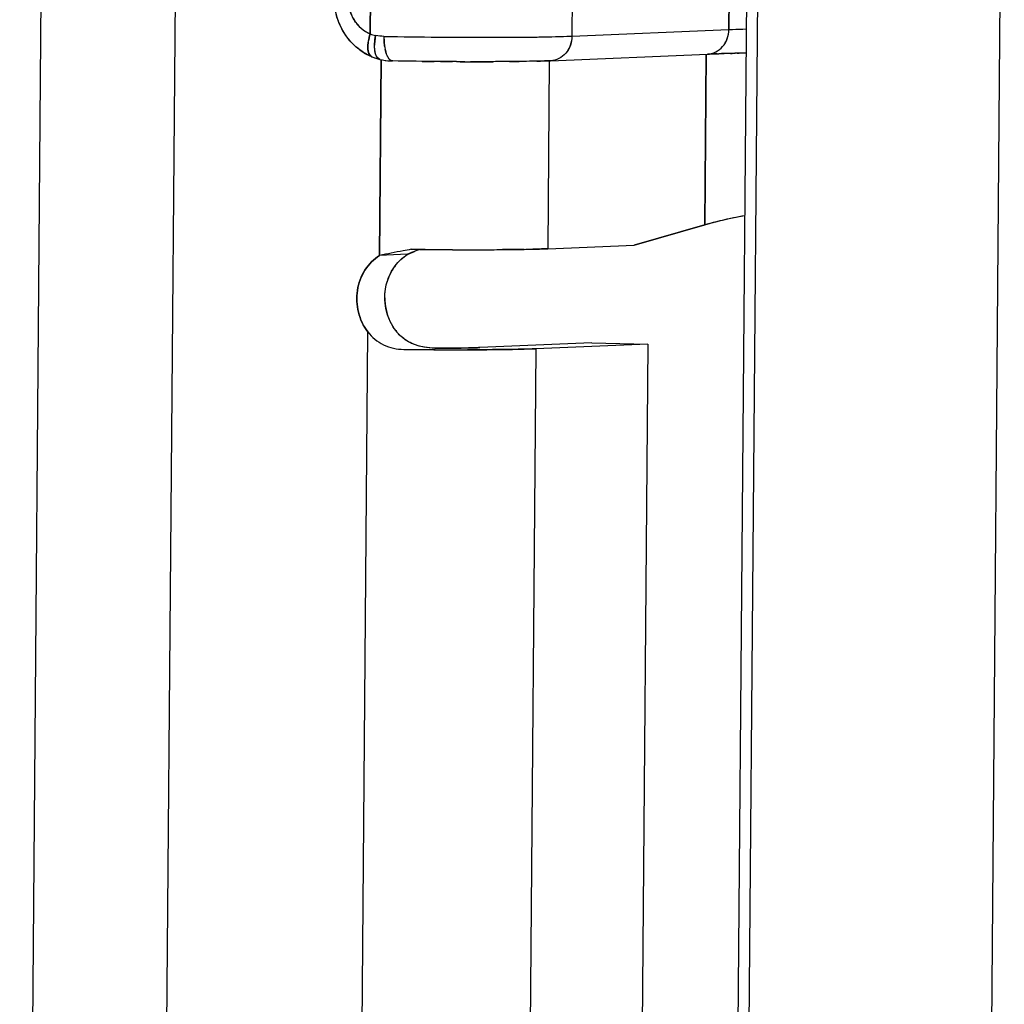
# Model space of a CAD drawing. Header units: millimetres. Extents: x 0 to 1750, y -1720 to 477.
# Tile 152 of 256: x 956.3 to 960.23, y -992.42 to -988.49. Entities that reach past the tile are written whole.
import ezdxf

# ---------------------------------------------------------------- set-up
doc = ezdxf.new("R2010")
doc.units = ezdxf.units.MM
doc.header["$LTSCALE"] = 92.51
for name, color, linetype in [('101304998_DXF_CONTINUOUS_LINE', 7, 'CONTINUOUS'), ('_101304998_1DXF_CONTINUOUS_LINE', 7, 'CONTINUOUS'), ('MANIFOLD_SOLDXF_CONTINUOUS_LINE', 7, 'CONTINUOUS')]:
    doc.layers.add(name, color=color, linetype=linetype)

msp = doc.modelspace()

# ---------------------------------------------------------------- linework, layer by layer
at = {"layer": '101304998_DXF_CONTINUOUS_LINE'}
for p, q in [((956.421, -984.0768), (956.3007, -998.6717)), ((956.8373, -998.6829), (956.9577, -984.088)), ((959.178, -996.5898), (959.2632, -986.2534)), ((960.2291, -986.2735), (960.1439, -996.6099)), ((959.2156, -986.4939), (959.1347, -996.3104)), ((959.1327, -988.2292), (959.1302, -988.5291)), ((957.6991, -988.5469), (957.7014, -988.2641)), ((958.5065, -988.2555), (958.504, -988.5554)), ((958.504, -988.5554), (959.1302, -988.5291)), ((958.4188, -988.6534), (959.045, -988.6271)), ((959.04, -988.6272), (959.0343, -989.3082)), ((959.0649, -988.6263), (959.0685, -988.6262)), ((959.0834, -988.6257), (959.0896, -988.6255)), ((959.1363, -988.6243), (959.1438, -988.6242)), ((959.1634, -988.6238), (959.1714, -988.6236)), ((957.7053, -988.6373), (957.7141, -988.6407)), ((957.7141, -988.6407), (957.7258, -988.6447)), ((957.7258, -988.6447), (957.7382, -988.6481)), ((957.7365, -989.4301), (957.743, -988.6485)), ((957.7382, -988.6481), (957.7477, -988.6502)), ((957.7477, -988.6502), (957.7598, -988.6522)), ((958.0762, -988.6573), (958.0393, -988.6572)), ((958.3634, -988.6551), (958.2936, -988.6564)), ((958.4138, -988.6535), (958.4076, -989.4032)), ((958.7524, -989.3887), (959.0343, -989.3082)), ((957.8959, -989.4058), (957.8625, -989.4054)), ((957.9113, -989.406), (957.8959, -989.4058)), ((957.9178, -989.4061), (957.9113, -989.406)), ((958.3134, -989.4057), (958.2275, -989.4067)), ((958.4076, -989.4032), (958.7524, -989.3887)), ((957.8484, -989.4254), (957.7365, -989.4301)), ((957.6618, -993.0688), (957.6893, -989.7345)), ((958.0298, -989.7993), (957.9571, -989.7994)), ((958.0914, -989.7987), (958.0298, -989.7993)), ((958.5833, -989.7787), (958.136, -989.7975)), ((958.3596, -989.8021), (958.3332, -993.001)), ((958.8068, -989.7833), (958.3596, -989.8021)), ((958.5833, -989.7787), (958.8068, -989.7833)), ((958.8068, -989.7833), (958.7805, -992.9822))]:
    msp.add_line(p, q, dxfattribs=at)
msp.add_lwpolyline([(957.7598, -988.6522), (957.772, -988.6536), (957.7845, -988.6544), (957.7878, -988.6544)], dxfattribs=at)
for centre, radius, start, end in [((957.7546, -988.3885), 0.1678, 250.7011, 258.3728), ((957.9566, -988.5989), 0.2403, 168.9541, 172.0987), ((958.0314, -988.5588), 0.2773, 179.528, 182.3228), ((957.9051, -988.5939), 0.1885, 175.4011, 179.1916), ((957.9386, -988.5965), 0.2221, 172.0711, 175.425), ((957.957, -988.5665), 0.2025, 188.2881, 191.6577), ((957.7968, -988.4207), 0.2352, 233.7781, 240.4827), ((957.7932, -988.4271), 0.2278, 240.4785, 247.3211), ((959.1725, -991.6781), 3.0536, 92.0191, 92.3939), ((959.2128, -992.8189), 4.1952, 91.7682, 91.9719), ((959.2538, -994.1821), 5.559, 91.4615, 91.6924), ((959.2883, -995.5298), 6.9071, 91.26102, 91.46228), ((959.3272, -997.3169), 8.6946, 91.07949, 91.20844), ((959.3609, -999.1561), 10.5342, 90.88605, 91.03071), ((958.1234, -970.7572), 17.9002, 269.84902, 269.99989), ((958.1632, -978.7515), 9.9058, 270.52815, 270.75389), ((958.2711, -984.7404), 3.9158, 271.3514, 271.7874), ((958.3177, -986.2179), 2.4376, 271.7758, 272.3778), ((959.237, -989.931), 0.655, 106.294, 108.0225), ((958.4618, -990.8623), 1.5623, 112.8506, 113.1174), ((958.5734, -991.1276), 1.8502, 112.4294, 112.8454), ((958.8839, -991.8824), 2.6664, 111.7461, 112.4074), ((958.1239, -969.5724), 19.8347, 269.40441, 269.7197), ((958.1161, -971.4797), 17.9274, 269.71506, 270.04906), ((958.1182, -973.9885), 15.4186, 270.04921, 270.23855), ((958.1277, -976.2506), 13.1565, 270.23819, 270.43499), ((958.2138, -983.4276), 5.9789, 270.95485, 271.28474), ((957.9662, -989.5947), 0.2081, 149.549, 162.1733), ((957.956, -989.5889), 0.1964, 143.0931, 149.4962), ((957.9809, -989.5985), 0.2234, 180.1699, 192.1648), ((957.976, -989.5996), 0.2184, 192.1697, 198.3355), ((957.9362, -989.6261), 0.1703, 217.531, 222.8019), ((958.0718, -970.3406), 19.4654, 269.29764, 269.45595), ((958.0774, -969.7839), 20.0222, 269.45522, 269.60627), ((958.0742, -970.2804), 19.5257, 269.60562, 269.75744), ((958.0683, -971.7426), 18.0634, 269.75641, 270.07807)]:
    msp.add_arc(centre, radius, start, end, dxfattribs=at)
for points, knots in [([(957.6578, -988.6104), (957.6239, -988.5855), (957.5684, -988.5155), (957.5458, -988.3854), (957.5849, -988.2594), (957.6498, -988.1985), (957.6869, -988.1794)], [0, 0, 0, 0, 0.249019, 0.501693, 0.753138, 1, 1, 1, 1]), ([(957.7014, -988.2641), (957.6752, -988.2741), (957.6272, -988.3145), (957.6027, -988.4038), (957.626, -988.4937), (957.6729, -988.5358), (957.6991, -988.5469)], [0, 0, 0, 0, 0.241165, 0.497648, 0.755831, 1, 1, 1, 1]), ([(957.6991, -988.5469), (957.6959, -988.5566), (957.6911, -988.5762), (957.6879, -988.6062), (957.6944, -988.6327), (957.7053, -988.6373)], [0, 0, 0, 0, 0.324163, 0.624402, 1, 1, 1, 1]), ([(957.7541, -988.5565), (957.8978, -988.5591), (958.1478, -988.5605), (958.3979, -988.5598), (958.504, -988.5554)], [0, 0, 0, 0, 0.575055, 1, 1, 1, 1]), ([(958.504, -988.5554), (958.5038, -988.5796), (958.488, -988.6283), (958.4412, -988.6524), (958.4188, -988.6534)], [0, 0, 0, 0, 0.519143, 1, 1, 1, 1]), ([(959.045, -988.6271), (959.0674, -988.6261), (959.1142, -988.602), (959.13, -988.5533), (959.1302, -988.5291)], [0, 0, 0, 0, 0.480857, 1, 1, 1, 1]), ([(959.1302, -988.5291), (959.1352, -988.5288), (959.158, -988.528), (959.1809, -988.5273), (959.1986, -988.5269)], [0, 0, 0, 0, 0.220199, 1, 1, 1, 1]), ([(957.7221, -988.6305), (957.7211, -988.6278), (957.7172, -988.6151), (957.7164, -988.6016), (957.7166, -988.5913)], [0, 0, 0, 0, 0.214905, 1, 1, 1, 1]), ([(957.7382, -988.6481), (957.7366, -988.6477), (957.7289, -988.6444), (957.7244, -988.6365), (957.7221, -988.6305)], [0, 0, 0, 0, 0.204668, 1, 1, 1, 1]), ([(957.7677, -988.6358), (957.7667, -988.6338), (957.7628, -988.6247), (957.7602, -988.615), (957.7587, -988.6075)], [0, 0, 0, 0, 0.221972, 1, 1, 1, 1]), ([(957.7878, -988.6544), (957.7861, -988.6544), (957.7766, -988.652), (957.771, -988.6427), (957.7677, -988.6358)], [0, 0, 0, 0, 0.184805, 1, 1, 1, 1]), ([(958.0389, -988.6572), (958.0178, -988.6571), (957.9344, -988.6566), (957.8511, -988.6555), (957.7888, -988.6544)], [0, 0, 0, 0, 0.253157, 1, 1, 1, 1]), ([(958.2546, -988.6568), (958.2442, -988.6569), (958.2005, -988.6573), (958.1568, -988.6574), (958.1233, -988.6574)], [0, 0, 0, 0, 0.235728, 1, 1, 1, 1]), ([(959.0532, -989.3023), (959.0631, -989.2994), (959.1092, -989.287), (959.1559, -989.2772), (959.1927, -989.2703)], [0, 0, 0, 0, 0.215716, 1, 1, 1, 1]), ([(957.8625, -989.4054), (957.8517, -989.4075), (957.8097, -989.4155), (957.7677, -989.4238), (957.7365, -989.4301)], [0, 0, 0, 0, 0.257816, 1, 1, 1, 1]), ([(958.4076, -989.4032), (958.4033, -989.4034), (958.3834, -989.4041), (958.3634, -989.4047), (958.3478, -989.405)], [0, 0, 0, 0, 0.217158, 1, 1, 1, 1]), ([(957.6893, -989.7345), (957.6718, -989.7117), (957.6463, -989.6575), (957.6426, -989.5688), (957.6723, -989.4863), (957.7132, -989.4446), (957.7365, -989.4301)], [0, 0, 0, 0, 0.251583, 0.507839, 0.759406, 1, 1, 1, 1]), ([(957.6893, -989.7345), (957.7059, -989.7561), (957.75, -989.7924), (957.8056, -989.8042), (957.8332, -989.8046)], [0, 0, 0, 0, 0.495838, 1, 1, 1, 1]), ([(957.9162, -989.7961), (957.8963, -989.7928), (957.8574, -989.7809), (957.8246, -989.7563), (957.8112, -989.7418)], [0, 0, 0, 0, 0.50644, 1, 1, 1, 1]), ([(958.136, -989.7975), (958.1329, -989.7976), (958.118, -989.7981), (958.1031, -989.7985), (958.0914, -989.7987)], [0, 0, 0, 0, 0.208134, 1, 1, 1, 1]), ([(958.0929, -989.806), (958.1204, -989.806), (958.2093, -989.8055), (958.2982, -989.8047), (958.3596, -989.8021)], [0, 0, 0, 0, 0.308966, 1, 1, 1, 1])]:
    msp.add_open_spline(points, degree=3, knots=knots, dxfattribs=at)
for points in [[(957.7541, -988.5565), (957.7429, -988.5563), (957.7317, -988.5551), (957.7207, -988.5529)], [(957.7566, -988.5957), (957.7554, -988.5872), (957.7546, -988.5786), (957.7543, -988.57)], [(957.7989, -989.471), (957.8124, -989.453), (957.8293, -989.4372), (957.8484, -989.4254)], [(957.7575, -989.5992), (957.7574, -989.5762), (957.761, -989.5529), (957.768, -989.531)], [(957.8011, -989.7298), (957.787, -989.7114), (957.776, -989.6903), (957.7687, -989.6683)], [(957.9571, -989.7994), (957.9434, -989.7993), (957.9297, -989.7983), (957.9162, -989.7961)]]:
    msp.add_open_spline(points, degree=3, dxfattribs=at)
at = {"layer": '_101304998_1DXF_CONTINUOUS_LINE'}
for p, q in [((959.178, -996.5898), (959.2632, -986.2534)), ((960.2291, -986.2735), (960.1439, -996.6099)), ((959.2156, -986.4939), (959.1347, -996.3104))]:
    msp.add_line(p, q, dxfattribs=at)
at = {"layer": 'MANIFOLD_SOLDXF_CONTINUOUS_LINE'}
for p, q in [((956.421, -984.0768), (956.3007, -998.6717)), ((956.8373, -998.6829), (956.9577, -984.088)), ((959.1302, -988.5291), (959.1327, -988.2292)), ((957.7014, -988.2641), (957.6991, -988.5469)), ((958.5065, -988.2555), (958.504, -988.5554)), ((958.504, -988.5554), (959.1302, -988.5291)), ((958.4188, -988.6534), (959.045, -988.6271)), ((959.0343, -989.3082), (959.04, -988.6272)), ((957.7053, -988.6373), (957.7141, -988.6407)), ((957.7141, -988.6407), (957.7164, -988.6416)), ((957.7164, -988.6416), (957.7258, -988.6447)), ((957.7258, -988.6447), (957.7269, -988.645)), ((957.7269, -988.645), (957.7364, -988.6476)), ((957.7364, -988.6476), (957.7382, -988.6481)), ((957.743, -988.6485), (957.7365, -989.4301)), ((957.7382, -988.6481), (957.7478, -988.6502)), ((957.7478, -988.6502), (957.7586, -988.652)), ((957.7586, -988.652), (957.7618, -988.6524)), ((957.7618, -988.6524), (957.7701, -988.6534)), ((957.7701, -988.6534), (957.7733, -988.6537)), ((957.7733, -988.6537), (957.7844, -988.6544)), ((957.7844, -988.6544), (957.7878, -988.6544)), ((957.8109, -988.6548), (957.7878, -988.6544)), ((957.8343, -988.6552), (957.8109, -988.6548)), ((957.8546, -988.6555), (957.8343, -988.6552)), ((957.8581, -988.6556), (957.8546, -988.6555)), ((957.8821, -988.6559), (957.8581, -988.6556)), ((957.9062, -988.6562), (957.8821, -988.6559)), ((957.9794, -988.6568), (957.9549, -988.6566)), ((958.0434, -988.6572), (958.0281, -988.6572)), ((958.1233, -988.6574), (958.0999, -988.6574)), ((958.1913, -988.6573), (958.1902, -988.6573)), ((958.4138, -988.6535), (958.4076, -989.4032)), ((959.0343, -989.3082), (958.7524, -989.3887)), ((957.8507, -989.4244), (957.8757, -989.414)), ((957.8625, -989.4054), (957.8959, -989.4058)), ((957.8959, -989.4058), (957.9104, -989.406)), ((957.9104, -989.406), (957.9114, -989.406)), ((958.0233, -989.4069), (958.0269, -989.4069)), ((958.1301, -989.4071), (958.1314, -989.4071)), ((958.1779, -989.407), (958.1824, -989.407)), ((958.2264, -989.4067), (958.2276, -989.4067)), ((958.2276, -989.4067), (958.3108, -989.4057)), ((958.3108, -989.4057), (958.3134, -989.4057)), ((958.4076, -989.4032), (958.7524, -989.3887)), ((957.8484, -989.4254), (957.7365, -989.4301)), ((957.8484, -989.4254), (957.8507, -989.4244)), ((957.6618, -993.0688), (957.6893, -989.7345)), ((958.5833, -989.7787), (958.136, -989.7975)), ((958.3596, -989.8021), (958.3332, -993.001)), ((958.8068, -989.7833), (958.3596, -989.8021)), ((958.5833, -989.7787), (958.8068, -989.7833)), ((958.8068, -989.7833), (958.7805, -992.9822))]:
    msp.add_line(p, q, dxfattribs=at)
for centre, radius, start, end in [((957.7546, -988.3885), 0.1678, 250.7011, 258.3728), ((957.712, -988.6214), 0.0172, 242.076, 247.4081), ((959.2959, -995.8349), 7.2123, 91.13111, 91.46091), ((959.3376, -997.8519), 9.2298, 91.00308, 91.14304), ((959.3618, -999.211), 10.5891, 90.88596, 91.00497), ((958.1298, -968.835), 19.8224, 269.35388, 269.49468), ((958.1301, -968.8503), 19.8071, 269.56407, 269.70496), ((958.1248, -970.0948), 18.5626, 269.74883, 269.92329), ((958.1247, -973.0516), 15.6059, 269.9951, 270.24062), ((958.9865, -992.1372), 2.941, 111.7645, 112.1909), ((958.1235, -969.6125), 19.7946, 269.38607, 269.52257), ((958.1233, -969.6615), 19.7456, 269.52203, 269.71001), ((958.1171, -970.9946), 18.4126, 269.71919, 270.04048), ((958.1175, -973.7065), 15.7006, 270.05078, 270.22054), ((958.1264, -976.0161), 13.391, 270.23959, 270.42814), ((958.0735, -970.214), 19.592, 269.29738, 269.50233), ((958.076, -969.9551), 19.8509, 269.50143, 269.63677), ((958.072, -970.656), 19.15, 269.63538, 269.84339), ((958.0679, -972.4522), 17.3538, 269.84074, 270.06319)]:
    msp.add_arc(centre, radius, start, end, dxfattribs=at)
for points, knots in [([(957.7053, -988.6373), (957.6829, -988.6279), (957.6405, -988.6015), (957.592, -988.5445), (957.5618, -988.4754), (957.5521, -988.4002), (957.5634, -988.3253), (957.5953, -988.2571), (957.6453, -988.2018), (957.6885, -988.177), (957.7112, -988.1686)], [0, 0, 0, 0, 0.123362, 0.24805, 0.37405, 0.500791, 0.627348, 0.752888, 0.877042, 1, 1, 1, 1]), ([(957.6991, -988.5469), (957.686, -988.5414), (957.6612, -988.5257), (957.6327, -988.4915), (957.6147, -988.4496), (957.6107, -988.419), (957.6108, -988.4036)], [0, 0, 0, 0, 0.239233, 0.486685, 0.741419, 1, 1, 1, 1]), ([(957.7039, -988.6366), (957.6994, -988.6342), (957.694, -988.6268), (957.6907, -988.6149), (957.689, -988.5983), (957.6912, -988.575), (957.696, -988.5563), (957.6991, -988.5469)], [0, 0, 0, 0, 0.159896, 0.265804, 0.390964, 0.684905, 1, 1, 1, 1]), ([(957.7382, -988.6481), (957.7261, -988.6451), (957.7186, -988.6233), (957.7165, -988.6016), (957.7165, -988.58), (957.7186, -988.5637), (957.7207, -988.5529)], [0, 0, 0, 0, 0.366977, 0.51348, 0.672777, 1, 1, 1, 1]), ([(957.7541, -988.5565), (957.754, -988.5685), (957.7552, -988.5918), (957.7607, -988.6194), (957.7681, -988.6375), (957.7741, -988.6469), (957.7806, -988.6529), (957.7856, -988.6544), (957.7878, -988.6544)], [0, 0, 0, 0, 0.328518, 0.637159, 0.76281, 0.863377, 0.939642, 1, 1, 1, 1]), ([(957.7541, -988.5565), (957.826, -988.5578), (957.9697, -988.5596), (958.1756, -988.5604), (958.3537, -988.5592), (958.4599, -988.5572), (958.504, -988.5554)], [0, 0, 0, 0, 0.287758, 0.575058, 0.823527, 1, 1, 1, 1]), ([(958.504, -988.5554), (958.5039, -988.5678), (958.4996, -988.5926), (958.4811, -988.6246), (958.453, -988.6469), (958.43, -988.6529), (958.4188, -988.6534)], [0, 0, 0, 0, 0.262737, 0.51782, 0.762574, 1, 1, 1, 1]), ([(959.045, -988.6271), (959.0562, -988.6266), (959.0792, -988.6206), (959.1073, -988.5983), (959.1258, -988.5663), (959.1301, -988.5415), (959.1302, -988.5291)], [0, 0, 0, 0, 0.237426, 0.48218, 0.737263, 1, 1, 1, 1]), ([(959.1302, -988.5291), (959.1352, -988.5288), (959.1581, -988.528), (959.1809, -988.5273), (959.1987, -988.5269)], [0, 0, 0, 0, 0.220243, 1, 1, 1, 1]), ([(959.045, -988.6271), (959.0499, -988.6269), (959.0723, -988.626), (959.0946, -988.6254), (959.112, -988.6249)], [0, 0, 0, 0, 0.221373, 1, 1, 1, 1]), ([(958.4188, -988.6534), (958.3868, -988.6547), (958.3109, -988.6564), (958.2351, -988.6571), (958.1913, -988.6573)], [0, 0, 0, 0, 0.422366, 1, 1, 1, 1]), ([(959.0343, -989.3082), (959.0573, -989.3007), (959.1099, -989.2869), (959.1631, -989.2759), (959.1927, -989.2703)], [0, 0, 0, 0, 0.444223, 1, 1, 1, 1]), ([(957.8625, -989.4054), (957.8517, -989.4075), (957.8097, -989.4155), (957.7677, -989.4238), (957.7365, -989.4301)], [0, 0, 0, 0, 0.257817, 1, 1, 1, 1]), ([(958.3134, -989.4057), (958.3226, -989.4055), (958.354, -989.4049), (958.3853, -989.4041), (958.4076, -989.4032)], [0, 0, 0, 0, 0.291144, 1, 1, 1, 1]), ([(957.7365, -989.4301), (957.725, -989.4373), (957.7032, -989.4547), (957.6769, -989.4878), (957.6578, -989.5266), (957.6432, -989.5832), (957.6463, -989.6576), (957.6718, -989.7118), (957.6893, -989.7345)], [0, 0, 0, 0, 0.11921, 0.241364, 0.366376, 0.493607, 0.749202, 1, 1, 1, 1]), ([(957.8011, -989.7298), (957.7836, -989.7071), (957.7582, -989.6529), (957.755, -989.5785), (957.7696, -989.5219), (957.7887, -989.4831), (957.815, -989.45), (957.8368, -989.4326), (957.8484, -989.4254)], [0, 0, 0, 0, 0.250798, 0.506393, 0.633624, 0.758636, 0.88079, 1, 1, 1, 1]), ([(957.6893, -989.7345), (957.7058, -989.756), (957.7499, -989.7925), (957.8056, -989.8042), (957.8332, -989.8046)], [0, 0, 0, 0, 0.495395, 1, 1, 1, 1]), ([(957.9571, -989.7994), (957.9274, -989.7993), (957.882, -989.7919), (957.8306, -989.7622), (957.8099, -989.7413), (957.8011, -989.7298)], [0, 0, 0, 0, 0.505251, 0.754579, 1, 1, 1, 1]), ([(957.9571, -989.7994), (957.9922, -989.7995), (958.0518, -989.7993), (958.1115, -989.7985), (958.136, -989.7975)], [0, 0, 0, 0, 0.588451, 1, 1, 1, 1]), ([(958.3596, -989.8021), (958.3219, -989.8037), (958.2311, -989.8054), (958.1402, -989.806), (958.0871, -989.806)], [0, 0, 0, 0, 0.414816, 1, 1, 1, 1])]:
    msp.add_open_spline(points, degree=3, knots=knots, dxfattribs=at)
msp.add_open_spline([(957.7541, -988.5565), (957.7429, -988.5563), (957.7317, -988.5551), (957.7207, -988.5529)], degree=3, dxfattribs=at)

doc.saveas('drawing.dxf')
